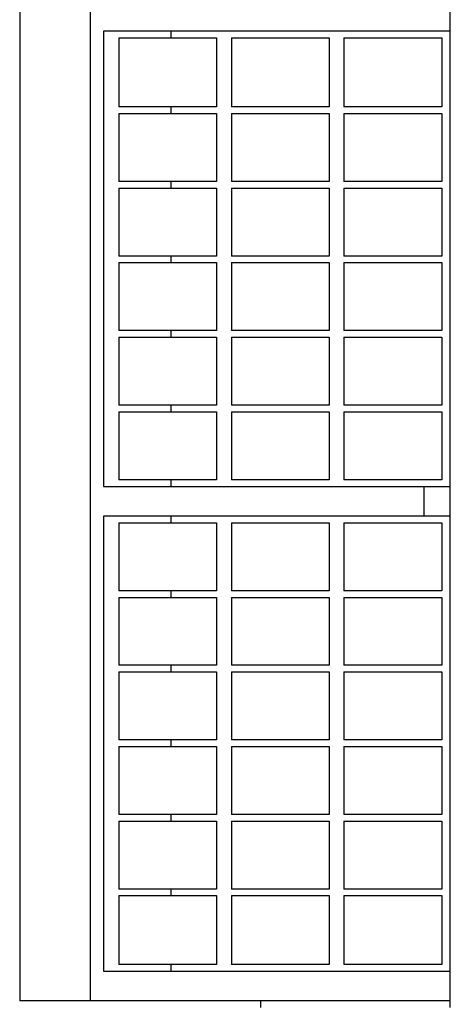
# Model space of a CAD drawing. Header units: inches. Extents: x 0 to 88, y 0 to 68.
# Tile 3 of 7: x 25.4 to 27.3, y 48.7 to 53.1. Entities that reach past the tile are written whole.
import ezdxf

# ---------------------------------------------------------------- set-up
doc = ezdxf.new("R2010")
doc.units = ezdxf.units.IN
doc.header["$LTSCALE"] = 4.84
doc.header["$MEASUREMENT"] = 0
for name, color, linetype in [('518353_WW_518353_18_BL4', 7, 'CONTINUOUS'), ('807_1830_10_1_SOLID1_BL73', 7, 'CONTINUOUS'), ('807_1830_11_1_SOLID1_BL48', 7, 'CONTINUOUS'), ('807_1830_12_1_SOLID1_BL71', 7, 'CONTINUOUS'), ('807_1830_13_1_SOLID1_BL64', 7, 'CONTINUOUS'), ('807_1830_14_1_SOLID1_BL79', 7, 'CONTINUOUS'), ('807_1830_15_1_SOLID1_BL55', 7, 'CONTINUOUS'), ('807_1830_16_1_SOLID1_BL72', 7, 'CONTINUOUS'), ('807_1830_17_1_SOLID1_BL68', 7, 'CONTINUOUS'), ('807_1830_18_1_SOLID1_BL56', 7, 'CONTINUOUS'), ('807_1830_19_1_SOLID1_BL67', 7, 'CONTINUOUS'), ('807_1830_1_1_SOLID1_BL61', 7, 'CONTINUOUS'), ('807_1830_1_SOLID1_BL74', 7, 'CONTINUOUS'), ('807_1830_20_1_SOLID1_BL80', 7, 'CONTINUOUS'), ('807_1830_21_1_SOLID1_BL85', 7, 'CONTINUOUS'), ('807_1830_22_1_SOLID1_BL47', 7, 'CONTINUOUS'), ('807_1830_23_1_SOLID1_BL65', 7, 'CONTINUOUS'), ('807_1830_24_1_SOLID1_BL78', 7, 'CONTINUOUS'), ('807_1830_25_1_SOLID1_BL76', 7, 'CONTINUOUS'), ('807_1830_26_1_SOLID1_BL75', 7, 'CONTINUOUS'), ('807_1830_27_1_SOLID1_BL50', 7, 'CONTINUOUS'), ('807_1830_28_1_SOLID1_BL62', 7, 'CONTINUOUS'), ('807_1830_29_1_SOLID1_BL83', 7, 'CONTINUOUS'), ('807_1830_2_1_SOLID1_BL58', 7, 'CONTINUOUS'), ('807_1830_30_1_SOLID1_BL51', 7, 'CONTINUOUS'), ('807_1830_31_1_SOLID1_BL69', 7, 'CONTINUOUS'), ('807_1830_32_1_SOLID1_BL52', 7, 'CONTINUOUS'), ('807_1830_33_1_SOLID1_BL84', 7, 'CONTINUOUS'), ('807_1830_34_1_SOLID1_BL54', 7, 'CONTINUOUS'), ('807_1830_35_1_SOLID1_BL60', 7, 'CONTINUOUS'), ('807_1830_36_1_SOLID1_BL49', 7, 'CONTINUOUS'), ('807_1830_3_1_SOLID1_BL53', 7, 'CONTINUOUS'), ('807_1830_4_1_SOLID1_BL77', 7, 'CONTINUOUS'), ('807_1830_5_1_SOLID1_BL57', 7, 'CONTINUOUS'), ('807_1830_6_1_SOLID1_BL81', 7, 'CONTINUOUS'), ('807_1830_7_1_SOLID1_BL82', 7, 'CONTINUOUS'), ('807_1830_8_1_SOLID1_BL66', 7, 'CONTINUOUS'), ('807_1830_9_1_SOLID1_BL59', 7, 'CONTINUOUS')]:
    doc.layers.add(name, color=color, linetype=linetype)

# ---------------------------------------------------------------- blocks, each defined once
blk = doc.blocks.new('518353_WW_518353_18_BL4', base_point=(46.5836, 43.9853))
at = {"layer": '518353_WW_518353_18_BL4', "color": 7, "linetype": 'CONTINUOUS'}
for p, q in [((26.4652, 48.6662), (26.4652, 48.6962)), ((27.3232, 48.6662), (27.3232, 48.6962))]:
    blk.add_line(p, q, dxfattribs=at)
blk = doc.blocks.new('807_1830_22_1_SOLID1_BL47', base_point=(41.4386, 40.3693))
at = {"layer": '807_1830_22_1_SOLID1_BL47', "color": 7, "linetype": 'CONTINUOUS'}
for p, q in [((25.3732, 53.2262), (25.3732, 48.6962)), ((25.6932, 48.6962), (25.6932, 53.2262)), ((27.3232, 48.6962), (27.3232, 53.2262)), ((27.3232, 53.0912), (25.7532, 53.0912)), ((25.7532, 53.0912), (25.7532, 51.0287)), ((26.0586, 53.0612), (26.0586, 53.0912)), ((26.0586, 52.7187), (26.0586, 52.7487)), ((26.0586, 52.3807), (26.0586, 52.4107)), ((26.0586, 52.0427), (26.0586, 52.0727)), ((26.0586, 51.7047), (26.0586, 51.7347)), ((26.0586, 51.3667), (26.0586, 51.3967)), ((26.0586, 51.0287), (26.0586, 51.0587)), ((25.7532, 51.0287), (27.3232, 51.0287)), ((27.2034, 51.0287), (27.2034, 50.8937)), ((27.3232, 50.8937), (25.7532, 50.8937)), ((25.7532, 50.8937), (25.7532, 48.8312)), ((26.0586, 50.8637), (26.0586, 50.8937)), ((26.0586, 50.5257), (26.0586, 50.5557)), ((26.0586, 50.1877), (26.0586, 50.2177)), ((26.0586, 49.8497), (26.0586, 49.8797)), ((26.0586, 49.5117), (26.0586, 49.5417)), ((26.0586, 49.1737), (26.0586, 49.2037)), ((25.7532, 48.8312), (27.3232, 48.8312)), ((26.0586, 48.8312), (26.0586, 48.8612)), ((27.3232, 48.6962), (25.3732, 48.6962))]:
    blk.add_line(p, q, dxfattribs=at)
blk = doc.blocks.new('807_1830_11_1_SOLID1_BL48', base_point=(40.1466, 38.5166))
at = {"layer": '807_1830_11_1_SOLID1_BL48', "color": 7, "linetype": 'CONTINUOUS'}
for p, q in [((26.8417, 49.1737), (27.2847, 49.1737)), ((26.8417, 49.1737), (26.8417, 48.8612)), ((27.2847, 49.1737), (27.2847, 48.8612)), ((27.2847, 48.8612), (26.8417, 48.8612))]:
    blk.add_line(p, q, dxfattribs=at)
blk = doc.blocks.new('807_1830_36_1_SOLID1_BL49', base_point=(26.5532, 49.0175))
at = {"layer": '807_1830_36_1_SOLID1_BL49', "color": 7, "linetype": 'CONTINUOUS'}
for p, q in [((26.3317, 49.1737), (26.7747, 49.1737)), ((26.3317, 49.1737), (26.3317, 48.8612)), ((26.7747, 49.1737), (26.7747, 48.8612)), ((26.7747, 48.8612), (26.3317, 48.8612))]:
    blk.add_line(p, q, dxfattribs=at)
blk = doc.blocks.new('807_1830_27_1_SOLID1_BL50', base_point=(26.0432, 49.0175))
at = {"layer": '807_1830_27_1_SOLID1_BL50', "color": 7, "linetype": 'CONTINUOUS'}
for p, q in [((25.8217, 49.1737), (26.2647, 49.1737)), ((25.8217, 49.1737), (25.8217, 48.8612)), ((26.2647, 49.1737), (26.2647, 48.8612)), ((26.2647, 48.8612), (25.8217, 48.8612))]:
    blk.add_line(p, q, dxfattribs=at)
blk = doc.blocks.new('807_1830_30_1_SOLID1_BL51', base_point=(40.3156, 38.6856))
at = {"layer": '807_1830_30_1_SOLID1_BL51', "color": 7, "linetype": 'CONTINUOUS'}
for p, q in [((26.8417, 49.5117), (27.2847, 49.5117)), ((26.8417, 49.5117), (26.8417, 49.2037)), ((27.2847, 49.5117), (27.2847, 49.2037)), ((27.2847, 49.2037), (26.8417, 49.2037))]:
    blk.add_line(p, q, dxfattribs=at)
blk = doc.blocks.new('807_1830_32_1_SOLID1_BL52', base_point=(26.5532, 49.3577))
at = {"layer": '807_1830_32_1_SOLID1_BL52', "color": 7, "linetype": 'CONTINUOUS'}
for p, q in [((26.3317, 49.5117), (26.7747, 49.5117)), ((26.3317, 49.5117), (26.3317, 49.2037)), ((26.7747, 49.5117), (26.7747, 49.2037)), ((26.7747, 49.2037), (26.3317, 49.2037))]:
    blk.add_line(p, q, dxfattribs=at)
blk = doc.blocks.new('807_1830_3_1_SOLID1_BL53', base_point=(26.0432, 49.3577))
at = {"layer": '807_1830_3_1_SOLID1_BL53', "color": 7, "linetype": 'CONTINUOUS'}
for p, q in [((25.8217, 49.5117), (26.2647, 49.5117)), ((25.8217, 49.5117), (25.8217, 49.2037)), ((26.2647, 49.5117), (26.2647, 49.2037)), ((26.2647, 49.2037), (25.8217, 49.2037))]:
    blk.add_line(p, q, dxfattribs=at)
blk = doc.blocks.new('807_1830_34_1_SOLID1_BL54', base_point=(40.4846, 38.8546))
at = {"layer": '807_1830_34_1_SOLID1_BL54', "color": 7, "linetype": 'CONTINUOUS'}
for p, q in [((26.8417, 49.8497), (27.2847, 49.8497)), ((26.8417, 49.8497), (26.8417, 49.5417)), ((27.2847, 49.8497), (27.2847, 49.5417)), ((27.2847, 49.5417), (26.8417, 49.5417))]:
    blk.add_line(p, q, dxfattribs=at)
blk = doc.blocks.new('807_1830_15_1_SOLID1_BL55', base_point=(26.5532, 49.6957))
at = {"layer": '807_1830_15_1_SOLID1_BL55', "color": 7, "linetype": 'CONTINUOUS'}
for p, q in [((26.3317, 49.8497), (26.7747, 49.8497)), ((26.3317, 49.8497), (26.3317, 49.5417)), ((26.7747, 49.8497), (26.7747, 49.5417)), ((26.7747, 49.5417), (26.3317, 49.5417))]:
    blk.add_line(p, q, dxfattribs=at)
blk = doc.blocks.new('807_1830_18_1_SOLID1_BL56', base_point=(26.0432, 49.6957))
at = {"layer": '807_1830_18_1_SOLID1_BL56', "color": 7, "linetype": 'CONTINUOUS'}
for p, q in [((25.8217, 49.8497), (26.2647, 49.8497)), ((25.8217, 49.8497), (25.8217, 49.5417)), ((26.2647, 49.8497), (26.2647, 49.5417)), ((26.2647, 49.5417), (25.8217, 49.5417))]:
    blk.add_line(p, q, dxfattribs=at)
blk = doc.blocks.new('807_1830_5_1_SOLID1_BL57', base_point=(40.6536, 39.0236))
at = {"layer": '807_1830_5_1_SOLID1_BL57', "color": 7, "linetype": 'CONTINUOUS'}
for p, q in [((26.8417, 50.1877), (27.2847, 50.1877)), ((26.8417, 50.1877), (26.8417, 49.8797)), ((27.2847, 50.1877), (27.2847, 49.8797)), ((27.2847, 49.8797), (26.8417, 49.8797))]:
    blk.add_line(p, q, dxfattribs=at)
blk = doc.blocks.new('807_1830_2_1_SOLID1_BL58', base_point=(26.5532, 50.0337))
at = {"layer": '807_1830_2_1_SOLID1_BL58', "color": 7, "linetype": 'CONTINUOUS'}
for p, q in [((26.3317, 50.1877), (26.7747, 50.1877)), ((26.3317, 50.1877), (26.3317, 49.8797)), ((26.7747, 50.1877), (26.7747, 49.8797)), ((26.7747, 49.8797), (26.3317, 49.8797))]:
    blk.add_line(p, q, dxfattribs=at)
blk = doc.blocks.new('807_1830_9_1_SOLID1_BL59', base_point=(26.0432, 50.0337))
at = {"layer": '807_1830_9_1_SOLID1_BL59', "color": 7, "linetype": 'CONTINUOUS'}
for p, q in [((25.8217, 50.1877), (26.2647, 50.1877)), ((25.8217, 50.1877), (25.8217, 49.8797)), ((26.2647, 50.1877), (26.2647, 49.8797)), ((26.2647, 49.8797), (25.8217, 49.8797))]:
    blk.add_line(p, q, dxfattribs=at)
blk = doc.blocks.new('807_1830_35_1_SOLID1_BL60', base_point=(40.8226, 39.1926))
at = {"layer": '807_1830_35_1_SOLID1_BL60', "color": 7, "linetype": 'CONTINUOUS'}
for p, q in [((26.8417, 50.5257), (27.2847, 50.5257)), ((26.8417, 50.5257), (26.8417, 50.2177)), ((27.2847, 50.5257), (27.2847, 50.2177)), ((27.2847, 50.2177), (26.8417, 50.2177))]:
    blk.add_line(p, q, dxfattribs=at)
blk = doc.blocks.new('807_1830_1_1_SOLID1_BL61', base_point=(26.5532, 50.3717))
at = {"layer": '807_1830_1_1_SOLID1_BL61', "color": 7, "linetype": 'CONTINUOUS'}
for p, q in [((26.3317, 50.5257), (26.7747, 50.5257)), ((26.3317, 50.5257), (26.3317, 50.2177)), ((26.7747, 50.5257), (26.7747, 50.2177)), ((26.7747, 50.2177), (26.3317, 50.2177))]:
    blk.add_line(p, q, dxfattribs=at)
blk = doc.blocks.new('807_1830_28_1_SOLID1_BL62', base_point=(26.0432, 50.3717))
at = {"layer": '807_1830_28_1_SOLID1_BL62', "color": 7, "linetype": 'CONTINUOUS'}
for p, q in [((25.8217, 50.5257), (26.2647, 50.5257)), ((25.8217, 50.5257), (25.8217, 50.2177)), ((26.2647, 50.5257), (26.2647, 50.2177)), ((26.2647, 50.2177), (25.8217, 50.2177))]:
    blk.add_line(p, q, dxfattribs=at)
blk = doc.blocks.new('807_1830_13_1_SOLID1_BL64', base_point=(40.9916, 39.3616))
at = {"layer": '807_1830_13_1_SOLID1_BL64', "color": 7, "linetype": 'CONTINUOUS'}
for p, q in [((26.8417, 50.8637), (27.2847, 50.8637)), ((26.8417, 50.8637), (26.8417, 50.5557)), ((27.2847, 50.8637), (27.2847, 50.5557)), ((27.2847, 50.5557), (26.8417, 50.5557))]:
    blk.add_line(p, q, dxfattribs=at)
blk = doc.blocks.new('807_1830_23_1_SOLID1_BL65', base_point=(26.5532, 50.7097))
at = {"layer": '807_1830_23_1_SOLID1_BL65', "color": 7, "linetype": 'CONTINUOUS'}
for p, q in [((26.3317, 50.8637), (26.7747, 50.8637)), ((26.3317, 50.8637), (26.3317, 50.5557)), ((26.7747, 50.8637), (26.7747, 50.5557)), ((26.7747, 50.5557), (26.3317, 50.5557))]:
    blk.add_line(p, q, dxfattribs=at)
blk = doc.blocks.new('807_1830_8_1_SOLID1_BL66', base_point=(26.0432, 50.7097))
at = {"layer": '807_1830_8_1_SOLID1_BL66', "color": 7, "linetype": 'CONTINUOUS'}
for p, q in [((25.8217, 50.8637), (26.2647, 50.8637)), ((25.8217, 50.8637), (25.8217, 50.5557)), ((26.2647, 50.8637), (26.2647, 50.5557)), ((26.2647, 50.5557), (25.8217, 50.5557))]:
    blk.add_line(p, q, dxfattribs=at)
blk = doc.blocks.new('807_1830_19_1_SOLID1_BL67', base_point=(41.2431, 39.6131))
at = {"layer": '807_1830_19_1_SOLID1_BL67', "color": 7, "linetype": 'CONTINUOUS'}
for p, q in [((26.8417, 51.3667), (27.2847, 51.3667)), ((26.8417, 51.3667), (26.8417, 51.0587)), ((27.2847, 51.3667), (27.2847, 51.0587)), ((27.2847, 51.0587), (26.8417, 51.0587))]:
    blk.add_line(p, q, dxfattribs=at)
blk = doc.blocks.new('807_1830_17_1_SOLID1_BL68', base_point=(26.5532, 51.2127))
at = {"layer": '807_1830_17_1_SOLID1_BL68', "color": 7, "linetype": 'CONTINUOUS'}
for p, q in [((26.3317, 51.3667), (26.7747, 51.3667)), ((26.3317, 51.3667), (26.3317, 51.0587)), ((26.7747, 51.3667), (26.7747, 51.0587)), ((26.7747, 51.0587), (26.3317, 51.0587))]:
    blk.add_line(p, q, dxfattribs=at)
blk = doc.blocks.new('807_1830_31_1_SOLID1_BL69', base_point=(26.0432, 51.2127))
at = {"layer": '807_1830_31_1_SOLID1_BL69', "color": 7, "linetype": 'CONTINUOUS'}
for p, q in [((25.8217, 51.3667), (26.2647, 51.3667)), ((25.8217, 51.3667), (25.8217, 51.0587)), ((26.2647, 51.3667), (26.2647, 51.0587)), ((26.2647, 51.0587), (25.8217, 51.0587))]:
    blk.add_line(p, q, dxfattribs=at)
blk = doc.blocks.new('807_1830_12_1_SOLID1_BL71', base_point=(41.4121, 39.7821))
at = {"layer": '807_1830_12_1_SOLID1_BL71', "color": 7, "linetype": 'CONTINUOUS'}
for p, q in [((26.8417, 51.7047), (27.2847, 51.7047)), ((26.8417, 51.7047), (26.8417, 51.3967)), ((27.2847, 51.7047), (27.2847, 51.3967)), ((27.2847, 51.3967), (26.8417, 51.3967))]:
    blk.add_line(p, q, dxfattribs=at)
blk = doc.blocks.new('807_1830_16_1_SOLID1_BL72', base_point=(26.5532, 51.5507))
at = {"layer": '807_1830_16_1_SOLID1_BL72', "color": 7, "linetype": 'CONTINUOUS'}
for p, q in [((26.3317, 51.7047), (26.7747, 51.7047)), ((26.3317, 51.7047), (26.3317, 51.3967)), ((26.7747, 51.7047), (26.7747, 51.3967)), ((26.7747, 51.3967), (26.3317, 51.3967))]:
    blk.add_line(p, q, dxfattribs=at)
blk = doc.blocks.new('807_1830_10_1_SOLID1_BL73', base_point=(26.0432, 51.5507))
at = {"layer": '807_1830_10_1_SOLID1_BL73', "color": 7, "linetype": 'CONTINUOUS'}
for p, q in [((25.8217, 51.7047), (26.2647, 51.7047)), ((25.8217, 51.7047), (25.8217, 51.3967)), ((26.2647, 51.7047), (26.2647, 51.3967)), ((26.2647, 51.3967), (25.8217, 51.3967))]:
    blk.add_line(p, q, dxfattribs=at)
blk = doc.blocks.new('807_1830_1_SOLID1_BL74', base_point=(41.5811, 39.9511))
at = {"layer": '807_1830_1_SOLID1_BL74', "color": 7, "linetype": 'CONTINUOUS'}
for p, q in [((26.8417, 52.0427), (27.2847, 52.0427)), ((26.8417, 52.0427), (26.8417, 51.7347)), ((27.2847, 52.0427), (27.2847, 51.7347)), ((27.2847, 51.7347), (26.8417, 51.7347))]:
    blk.add_line(p, q, dxfattribs=at)
blk = doc.blocks.new('807_1830_26_1_SOLID1_BL75', base_point=(26.5532, 51.8887))
at = {"layer": '807_1830_26_1_SOLID1_BL75', "color": 7, "linetype": 'CONTINUOUS'}
for p, q in [((26.3317, 52.0427), (26.7747, 52.0427)), ((26.3317, 52.0427), (26.3317, 51.7347)), ((26.7747, 52.0427), (26.7747, 51.7347)), ((26.7747, 51.7347), (26.3317, 51.7347))]:
    blk.add_line(p, q, dxfattribs=at)
blk = doc.blocks.new('807_1830_25_1_SOLID1_BL76', base_point=(26.0432, 51.8887))
at = {"layer": '807_1830_25_1_SOLID1_BL76', "color": 7, "linetype": 'CONTINUOUS'}
for p, q in [((25.8217, 52.0427), (26.2647, 52.0427)), ((25.8217, 52.0427), (25.8217, 51.7347)), ((26.2647, 52.0427), (26.2647, 51.7347)), ((26.2647, 51.7347), (25.8217, 51.7347))]:
    blk.add_line(p, q, dxfattribs=at)
blk = doc.blocks.new('807_1830_4_1_SOLID1_BL77', base_point=(41.7501, 40.1201))
at = {"layer": '807_1830_4_1_SOLID1_BL77', "color": 7, "linetype": 'CONTINUOUS'}
for p, q in [((26.8417, 52.3807), (27.2847, 52.3807)), ((26.8417, 52.3807), (26.8417, 52.0727)), ((27.2847, 52.3807), (27.2847, 52.0727)), ((27.2847, 52.0727), (26.8417, 52.0727))]:
    blk.add_line(p, q, dxfattribs=at)
blk = doc.blocks.new('807_1830_24_1_SOLID1_BL78', base_point=(26.5532, 52.2267))
at = {"layer": '807_1830_24_1_SOLID1_BL78', "color": 7, "linetype": 'CONTINUOUS'}
for p, q in [((26.3317, 52.3807), (26.7747, 52.3807)), ((26.3317, 52.3807), (26.3317, 52.0727)), ((26.7747, 52.3807), (26.7747, 52.0727)), ((26.7747, 52.0727), (26.3317, 52.0727))]:
    blk.add_line(p, q, dxfattribs=at)
blk = doc.blocks.new('807_1830_14_1_SOLID1_BL79', base_point=(26.0432, 52.2267))
at = {"layer": '807_1830_14_1_SOLID1_BL79', "color": 7, "linetype": 'CONTINUOUS'}
for p, q in [((25.8217, 52.3807), (26.2647, 52.3807)), ((25.8217, 52.3807), (25.8217, 52.0727)), ((26.2647, 52.3807), (26.2647, 52.0727)), ((26.2647, 52.0727), (25.8217, 52.0727))]:
    blk.add_line(p, q, dxfattribs=at)
blk = doc.blocks.new('807_1830_20_1_SOLID1_BL80', base_point=(41.9191, 40.2891))
at = {"layer": '807_1830_20_1_SOLID1_BL80', "color": 7, "linetype": 'CONTINUOUS'}
for p, q in [((26.8417, 52.7187), (27.2847, 52.7187)), ((26.8417, 52.7187), (26.8417, 52.4107)), ((27.2847, 52.7187), (27.2847, 52.4107)), ((27.2847, 52.4107), (26.8417, 52.4107))]:
    blk.add_line(p, q, dxfattribs=at)
blk = doc.blocks.new('807_1830_6_1_SOLID1_BL81', base_point=(26.5532, 52.5647))
at = {"layer": '807_1830_6_1_SOLID1_BL81', "color": 7, "linetype": 'CONTINUOUS'}
for p, q in [((26.3317, 52.7187), (26.7747, 52.7187)), ((26.3317, 52.7187), (26.3317, 52.4107)), ((26.7747, 52.7187), (26.7747, 52.4107)), ((26.7747, 52.4107), (26.3317, 52.4107))]:
    blk.add_line(p, q, dxfattribs=at)
blk = doc.blocks.new('807_1830_7_1_SOLID1_BL82', base_point=(26.0432, 52.5647))
at = {"layer": '807_1830_7_1_SOLID1_BL82', "color": 7, "linetype": 'CONTINUOUS'}
for p, q in [((25.8217, 52.7187), (26.2647, 52.7187)), ((25.8217, 52.7187), (25.8217, 52.4107)), ((26.2647, 52.7187), (26.2647, 52.4107)), ((26.2647, 52.4107), (25.8217, 52.4107))]:
    blk.add_line(p, q, dxfattribs=at)
blk = doc.blocks.new('807_1830_29_1_SOLID1_BL83', base_point=(42.0903, 40.4603))
at = {"layer": '807_1830_29_1_SOLID1_BL83', "color": 7, "linetype": 'CONTINUOUS'}
for p, q in [((26.8417, 53.0612), (27.2847, 53.0612)), ((26.8417, 53.0612), (26.8417, 52.7487)), ((27.2847, 53.0612), (27.2847, 52.7487)), ((27.2847, 52.7487), (26.8417, 52.7487))]:
    blk.add_line(p, q, dxfattribs=at)
blk = doc.blocks.new('807_1830_33_1_SOLID1_BL84', base_point=(26.5532, 52.905))
at = {"layer": '807_1830_33_1_SOLID1_BL84', "color": 7, "linetype": 'CONTINUOUS'}
for p, q in [((26.3317, 53.0612), (26.7747, 53.0612)), ((26.3317, 53.0612), (26.3317, 52.7487)), ((26.7747, 53.0612), (26.7747, 52.7487)), ((26.7747, 52.7487), (26.3317, 52.7487))]:
    blk.add_line(p, q, dxfattribs=at)
blk = doc.blocks.new('807_1830_21_1_SOLID1_BL85', base_point=(26.0432, 52.905))
at = {"layer": '807_1830_21_1_SOLID1_BL85', "color": 7, "linetype": 'CONTINUOUS'}
for p, q in [((25.8217, 53.0612), (26.2647, 53.0612)), ((25.8217, 53.0612), (25.8217, 52.7487)), ((26.2647, 53.0612), (26.2647, 52.7487)), ((26.2647, 52.7487), (25.8217, 52.7487))]:
    blk.add_line(p, q, dxfattribs=at)

msp = doc.modelspace()

# ---------------------------------------------------------------- block references
at = {"layer": '518353_WW_518353_18_BL4'}
msp.add_blockref('518353_WW_518353_18_BL4', (46.5836, 43.9853), dxfattribs=at)
at = {"layer": '807_1830_10_1_SOLID1_BL73'}
msp.add_blockref('807_1830_10_1_SOLID1_BL73', (26.0432, 51.5507), dxfattribs=at)
at = {"layer": '807_1830_11_1_SOLID1_BL48'}
msp.add_blockref('807_1830_11_1_SOLID1_BL48', (40.1466, 38.5166), dxfattribs=at)
at = {"layer": '807_1830_12_1_SOLID1_BL71'}
msp.add_blockref('807_1830_12_1_SOLID1_BL71', (41.4121, 39.7821), dxfattribs=at)
at = {"layer": '807_1830_13_1_SOLID1_BL64'}
msp.add_blockref('807_1830_13_1_SOLID1_BL64', (40.9916, 39.3616), dxfattribs=at)
at = {"layer": '807_1830_14_1_SOLID1_BL79'}
msp.add_blockref('807_1830_14_1_SOLID1_BL79', (26.0432, 52.2267), dxfattribs=at)
at = {"layer": '807_1830_15_1_SOLID1_BL55'}
msp.add_blockref('807_1830_15_1_SOLID1_BL55', (26.5532, 49.6957), dxfattribs=at)
at = {"layer": '807_1830_16_1_SOLID1_BL72'}
msp.add_blockref('807_1830_16_1_SOLID1_BL72', (26.5532, 51.5507), dxfattribs=at)
at = {"layer": '807_1830_17_1_SOLID1_BL68'}
msp.add_blockref('807_1830_17_1_SOLID1_BL68', (26.5532, 51.2127), dxfattribs=at)
at = {"layer": '807_1830_18_1_SOLID1_BL56'}
msp.add_blockref('807_1830_18_1_SOLID1_BL56', (26.0432, 49.6957), dxfattribs=at)
at = {"layer": '807_1830_19_1_SOLID1_BL67'}
msp.add_blockref('807_1830_19_1_SOLID1_BL67', (41.2431, 39.6131), dxfattribs=at)
at = {"layer": '807_1830_1_1_SOLID1_BL61'}
msp.add_blockref('807_1830_1_1_SOLID1_BL61', (26.5532, 50.3717), dxfattribs=at)
at = {"layer": '807_1830_1_SOLID1_BL74'}
msp.add_blockref('807_1830_1_SOLID1_BL74', (41.5811, 39.9511), dxfattribs=at)
at = {"layer": '807_1830_20_1_SOLID1_BL80'}
msp.add_blockref('807_1830_20_1_SOLID1_BL80', (41.9191, 40.2891), dxfattribs=at)
at = {"layer": '807_1830_21_1_SOLID1_BL85'}
msp.add_blockref('807_1830_21_1_SOLID1_BL85', (26.0432, 52.905), dxfattribs=at)
at = {"layer": '807_1830_22_1_SOLID1_BL47'}
msp.add_blockref('807_1830_22_1_SOLID1_BL47', (41.4386, 40.3693), dxfattribs=at)
at = {"layer": '807_1830_23_1_SOLID1_BL65'}
msp.add_blockref('807_1830_23_1_SOLID1_BL65', (26.5532, 50.7097), dxfattribs=at)
at = {"layer": '807_1830_24_1_SOLID1_BL78'}
msp.add_blockref('807_1830_24_1_SOLID1_BL78', (26.5532, 52.2267), dxfattribs=at)
at = {"layer": '807_1830_25_1_SOLID1_BL76'}
msp.add_blockref('807_1830_25_1_SOLID1_BL76', (26.0432, 51.8887), dxfattribs=at)
at = {"layer": '807_1830_26_1_SOLID1_BL75'}
msp.add_blockref('807_1830_26_1_SOLID1_BL75', (26.5532, 51.8887), dxfattribs=at)
at = {"layer": '807_1830_27_1_SOLID1_BL50'}
msp.add_blockref('807_1830_27_1_SOLID1_BL50', (26.0432, 49.0175), dxfattribs=at)
at = {"layer": '807_1830_28_1_SOLID1_BL62'}
msp.add_blockref('807_1830_28_1_SOLID1_BL62', (26.0432, 50.3717), dxfattribs=at)
at = {"layer": '807_1830_29_1_SOLID1_BL83'}
msp.add_blockref('807_1830_29_1_SOLID1_BL83', (42.0903, 40.4603), dxfattribs=at)
at = {"layer": '807_1830_2_1_SOLID1_BL58'}
msp.add_blockref('807_1830_2_1_SOLID1_BL58', (26.5532, 50.0337), dxfattribs=at)
at = {"layer": '807_1830_30_1_SOLID1_BL51'}
msp.add_blockref('807_1830_30_1_SOLID1_BL51', (40.3156, 38.6856), dxfattribs=at)
at = {"layer": '807_1830_31_1_SOLID1_BL69'}
msp.add_blockref('807_1830_31_1_SOLID1_BL69', (26.0432, 51.2127), dxfattribs=at)
at = {"layer": '807_1830_32_1_SOLID1_BL52'}
msp.add_blockref('807_1830_32_1_SOLID1_BL52', (26.5532, 49.3577), dxfattribs=at)
at = {"layer": '807_1830_33_1_SOLID1_BL84'}
msp.add_blockref('807_1830_33_1_SOLID1_BL84', (26.5532, 52.905), dxfattribs=at)
at = {"layer": '807_1830_34_1_SOLID1_BL54'}
msp.add_blockref('807_1830_34_1_SOLID1_BL54', (40.4846, 38.8546), dxfattribs=at)
at = {"layer": '807_1830_35_1_SOLID1_BL60'}
msp.add_blockref('807_1830_35_1_SOLID1_BL60', (40.8226, 39.1926), dxfattribs=at)
at = {"layer": '807_1830_36_1_SOLID1_BL49'}
msp.add_blockref('807_1830_36_1_SOLID1_BL49', (26.5532, 49.0175), dxfattribs=at)
at = {"layer": '807_1830_3_1_SOLID1_BL53'}
msp.add_blockref('807_1830_3_1_SOLID1_BL53', (26.0432, 49.3577), dxfattribs=at)
at = {"layer": '807_1830_4_1_SOLID1_BL77'}
msp.add_blockref('807_1830_4_1_SOLID1_BL77', (41.7501, 40.1201), dxfattribs=at)
at = {"layer": '807_1830_5_1_SOLID1_BL57'}
msp.add_blockref('807_1830_5_1_SOLID1_BL57', (40.6536, 39.0236), dxfattribs=at)
at = {"layer": '807_1830_6_1_SOLID1_BL81'}
msp.add_blockref('807_1830_6_1_SOLID1_BL81', (26.5532, 52.5647), dxfattribs=at)
at = {"layer": '807_1830_7_1_SOLID1_BL82'}
msp.add_blockref('807_1830_7_1_SOLID1_BL82', (26.0432, 52.5647), dxfattribs=at)
at = {"layer": '807_1830_8_1_SOLID1_BL66'}
msp.add_blockref('807_1830_8_1_SOLID1_BL66', (26.0432, 50.7097), dxfattribs=at)
at = {"layer": '807_1830_9_1_SOLID1_BL59'}
msp.add_blockref('807_1830_9_1_SOLID1_BL59', (26.0432, 50.0337), dxfattribs=at)

doc.saveas('drawing.dxf')
